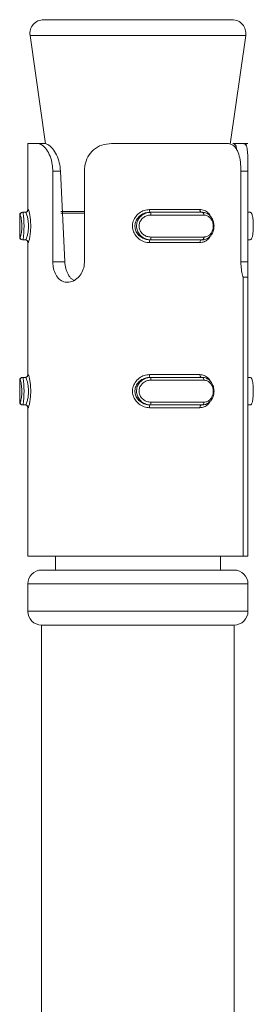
# Model space of a CAD drawing. Header units: millimetres. Extents: x -374 to 373, y -1423 to -22.
# Tile 23 of 39: x -68 to -59, y -58 to -22. Entities that reach past the tile are written whole.
import ezdxf

# ---------------------------------------------------------------- set-up
doc = ezdxf.new("R2010")
doc.units = ezdxf.units.MM

msp = doc.modelspace()

# ---------------------------------------------------------------- linework, layer by layer
at = {"color": 7, "linetype": 'Continuous', "lineweight": 15}
for p, q in [((-66.786, -22.321), (-59.989, -22.321)), ((-59.989, -22.321), (-59.939, -22.321)), ((-67.281, -22.891), (-66.718, -26.83)), ((-60.009, -26.845), (-59.444, -22.891)), ((-67.363, -26.821), (-67.363, -29.221)), ((-67.363, -26.821), (-67.011, -26.821)), ((-67.011, -26.821), (-66.753, -26.821)), ((-66.753, -26.821), (-66.72, -26.821)), ((-64.324, -26.821), (-60.118, -26.821)), ((-59.519, -26.821), (-59.915, -26.821)), ((-59.394, -26.821), (-59.519, -26.821)), ((-59.394, -26.821), (-59.363, -26.821)), ((-66.456, -31.115), (-66.456, -27.821)), ((-66.176, -27.821), (-66.021, -31.115)), ((-65.304, -27.821), (-65.304, -31.115)), ((-59.62, -31.115), (-59.62, -27.821)), ((-59.363, -31.238), (-59.363, -27.718)), ((-59.363, -27.821), (-59.363, -31.115)), ((-67.558, -29.321), (-67.543, -29.321)), ((-67.451, -29.321), (-67.543, -29.321)), ((-62.931, -29.321), (-62.899, -29.321)), ((-62.899, -29.321), (-61.022, -29.321)), ((-59.363, -29.321), (-59.28, -29.321)), ((-67.658, -29.421), (-67.658, -30.221)), ((-67.543, -30.321), (-67.558, -30.321)), ((-67.451, -30.321), (-67.543, -30.321)), ((-62.931, -30.321), (-62.899, -30.321)), ((-61.022, -30.321), (-62.899, -30.321)), ((-59.363, -30.321), (-59.28, -30.321)), ((-67.363, -30.421), (-67.363, -35.221)), ((-59.363, -41.821), (-59.363, -31.406)), ((-59.538, -41.821), (-59.538, -31.674)), ((-59.538, -31.674), (-59.367, -31.674)), ((-59.367, -31.674), (-59.367, -41.821)), ((-67.658, -35.421), (-67.658, -36.221)), ((-67.558, -35.321), (-67.543, -35.321)), ((-67.451, -35.321), (-67.543, -35.321)), ((-62.931, -35.321), (-62.899, -35.321)), ((-62.899, -35.321), (-61.022, -35.321)), ((-59.363, -35.321), (-59.28, -35.321)), ((-67.543, -36.321), (-67.558, -36.321)), ((-67.451, -36.321), (-67.543, -36.321)), ((-67.363, -36.421), (-67.363, -41.821)), ((-62.931, -36.321), (-62.899, -36.321)), ((-61.022, -36.321), (-62.899, -36.321)), ((-59.363, -36.321), (-59.28, -36.321)), ((-67.363, -41.821), (-59.538, -41.821)), ((-66.363, -41.821), (-66.363, -42.321)), ((-60.363, -42.321), (-60.363, -41.821)), ((-59.367, -41.821), (-59.538, -41.821)), ((-59.367, -41.821), (-59.363, -41.821)), ((-66.863, -42.321), (-59.914, -42.321)), ((-59.914, -42.321), (-59.863, -42.321)), ((-67.363, -42.821), (-67.363, -43.821)), ((-59.363, -43.821), (-59.363, -42.821)), ((-66.863, -44.321), (-66.863, -59.321)), ((-66.863, -44.321), (-59.914, -44.321)), ((-59.914, -44.321), (-59.863, -44.321)), ((-59.863, -59.321), (-59.863, -44.321))]:
    msp.add_line(p, q, dxfattribs=at)
at = {"color": 7, "linetype": 'Continuous', "lineweight": 0}
for p, q in [((-59.444, -22.891), (-67.281, -22.891)), ((-66.456, -27.821), (-66.176, -27.821)), ((-59.363, -27.821), (-59.62, -27.821)), ((-67.363, -29.221), (-67.351, -29.221)), ((-66.158, -29.286), (-65.304, -29.286)), ((-62.942, -29.221), (-61.11, -29.221)), ((-67.643, -29.421), (-67.658, -29.421)), ((-65.304, -29.356), (-66.16, -29.356)), ((-60.964, -29.421), (-62.89, -29.421)), ((-67.658, -30.221), (-67.643, -30.221)), ((-62.89, -30.221), (-60.964, -30.221)), ((-67.351, -30.421), (-67.363, -30.421)), ((-61.11, -30.421), (-62.942, -30.421)), ((-66.456, -31.115), (-66.021, -31.115)), ((-59.363, -31.115), (-59.62, -31.115)), ((-67.643, -35.421), (-67.658, -35.421)), ((-67.363, -35.221), (-67.351, -35.221)), ((-62.942, -35.221), (-61.11, -35.221)), ((-60.964, -35.421), (-62.89, -35.421)), ((-67.658, -36.221), (-67.643, -36.221)), ((-67.351, -36.421), (-67.363, -36.421)), ((-61.11, -36.421), (-62.942, -36.421)), ((-62.89, -36.221), (-60.964, -36.221)), ((-59.363, -42.821), (-67.363, -42.821)), ((-67.363, -43.821), (-59.421, -43.821)), ((-59.421, -43.821), (-59.363, -43.821))]:
    msp.add_line(p, q, dxfattribs=at)
at = {"color": 7, "linetype": 'Continuous', "lineweight": 0, "flags": 128}
for points in [[(-61.11, -29.221), (-61.109, -29.24), (-61.106, -29.259), (-61.101, -29.276), (-61.094, -29.291), (-61.085, -29.304), (-61.075, -29.313), (-61.065, -29.319), (-61.054, -29.321)], [(-61.022, -29.321), (-61.01, -29.323), (-61, -29.328), (-60.99, -29.338), (-60.981, -29.35), (-60.974, -29.365), (-60.969, -29.382), (-60.965, -29.401), (-60.964, -29.421)], [(-61.054, -30.321), (-61.065, -30.323), (-61.075, -30.328), (-61.085, -30.338), (-61.094, -30.35), (-61.101, -30.365), (-61.106, -30.382), (-61.109, -30.401), (-61.11, -30.421)], [(-60.964, -30.221), (-60.965, -30.24), (-60.969, -30.259), (-60.974, -30.276), (-60.981, -30.291), (-60.99, -30.304), (-61, -30.313), (-61.01, -30.319), (-61.022, -30.321)], [(-61.11, -35.221), (-61.109, -35.24), (-61.106, -35.259), (-61.101, -35.276), (-61.094, -35.291), (-61.085, -35.304), (-61.075, -35.313), (-61.065, -35.319), (-61.054, -35.321)], [(-61.022, -35.321), (-61.01, -35.323), (-61, -35.328), (-60.99, -35.338), (-60.981, -35.35), (-60.974, -35.365), (-60.969, -35.382), (-60.965, -35.401), (-60.964, -35.421)], [(-61.054, -36.321), (-61.065, -36.323), (-61.075, -36.328), (-61.085, -36.338), (-61.094, -36.35), (-61.101, -36.365), (-61.106, -36.382), (-61.109, -36.401), (-61.11, -36.421)], [(-60.964, -36.221), (-60.965, -36.24), (-60.969, -36.259), (-60.974, -36.276), (-60.981, -36.291), (-60.99, -36.304), (-61, -36.313), (-61.01, -36.319), (-61.022, -36.321)]]:
    msp.add_lwpolyline(points, dxfattribs=at)
at = {"color": 7, "linetype": 'Continuous', "lineweight": 15, "flags": 128}
msp.add_lwpolyline([(-60.986, -35.328), (-60.989, -35.327), (-61.054, -35.321), (-61.054, -35.321), (-61.054, -35.321)], dxfattribs=at)
at = {"color": 7, "linetype": 'Continuous', "lineweight": 15}
for centre, radius, start, end in [((-66.786, -22.821), 0.5, 90, 188.1301), ((-59.939, -22.821), 0.5, 351.8699, 90), ((-67.558, -29.421), 0.1, 90, 180), ((-67.463, -29.221), 0.1, 270, 0), ((-67.558, -30.221), 0.1, 180, 270), ((-67.463, -30.421), 0.1, 0, 90), ((-67.558, -35.421), 0.1, 90, 180), ((-67.463, -35.221), 0.1, 270, 0), ((-67.558, -36.221), 0.1, 180, 270), ((-67.463, -36.421), 0.1, 0, 90), ((-66.863, -42.821), 0.5, 90, 180), ((-59.863, -42.821), 0.5, 0, 90), ((-66.863, -43.821), 0.5, 180, 270), ((-59.863, -43.821), 0.5, 270, 0)]:
    msp.add_arc(centre, radius, start, end, dxfattribs=at)
at = {"color": 7, "linetype": 'Continuous', "lineweight": 0}
for centre, radius, start, end in [((-67.543, -29.421), 0.0998, 90.1174, 180.105), ((-67.451, -29.221), 0.0999, 270.0771, 0.081), ((-62.696, -29.245), 0.247, 174.2448, 197.7585), ((-63.168, -29.396), 0.279, 354.899, 15.6492), ((-67.543, -30.221), 0.0998, 179.8865, 269.8911), ((-67.451, -30.421), 0.0999, 359.9208, 89.9168), ((-62.696, -30.396), 0.247, 162.2446, 185.7529), ((-63.167, -30.245), 0.279, 344.3471, 5.1048), ((-67.543, -35.42), 0.0998, 90.1089, 180.1135), ((-67.451, -35.221), 0.0999, 270.0832, 0.0792), ((-62.696, -35.245), 0.247, 174.2471, 197.7554), ((-63.167, -35.396), 0.279, 354.8952, 15.6529), ((-67.543, -36.221), 0.0998, 179.895, 269.8826), ((-67.451, -36.421), 0.0999, 359.919, 89.9229), ((-62.696, -36.396), 0.247, 162.2415, 185.7552), ((-63.168, -36.245), 0.279, 344.3508, 5.101)]:
    msp.add_arc(centre, radius, start, end, dxfattribs=at)
at = {"color": 7, "linetype": 'Continuous', "lineweight": 15}
for points, knots in [([(-66.456, -27.821), (-66.459, -27.741), (-66.468, -27.552), (-66.547, -27.273), (-66.681, -27.026), (-66.84, -26.866), (-66.951, -26.822), (-67.004, -26.821), (-67.011, -26.821)], [0, 0, 0, 0, 0.147077, 0.351355, 0.555297, 0.760036, 0.971374, 1, 1, 1, 1]), ([(-66.753, -26.821), (-66.717, -26.827), (-66.631, -26.841), (-66.468, -26.978), (-66.314, -27.222), (-66.207, -27.513), (-66.186, -27.72), (-66.176, -27.821)], [0, 0, 0, 0, 0.173197, 0.407727, 0.615899, 0.813566, 1, 1, 1, 1]), ([(-64.324, -26.821), (-64.442, -26.831), (-64.679, -26.853), (-64.98, -27.031), (-65.19, -27.294), (-65.291, -27.573), (-65.3, -27.752), (-65.304, -27.821)], [0, 0, 0, 0, 0.227113, 0.454904, 0.667249, 0.872122, 1, 1, 1, 1]), ([(-59.62, -27.821), (-59.623, -27.71), (-59.631, -27.49), (-59.694, -27.196), (-59.799, -26.973), (-59.944, -26.842), (-60.062, -26.827), (-60.118, -26.821)], [0, 0, 0, 0, 0.204181, 0.408374, 0.612327, 0.818131, 1, 1, 1, 1]), ([(-59.775, -27.053), (-59.776, -27.033), (-59.781, -26.938), (-59.822, -26.848), (-59.884, -26.83), (-59.915, -26.821)], [0, 0, 0, 0, 0.11734, 0.555187, 1, 1, 1, 1]), ([(-59.519, -26.821), (-59.489, -26.831), (-59.427, -26.853), (-59.383, -27.031), (-59.366, -27.294), (-59.363, -27.573), (-59.363, -27.752), (-59.363, -27.821)], [0, 0, 0, 0, 0.227112, 0.454904, 0.667249, 0.872122, 1, 1, 1, 1]), ([(-59.394, -26.821), (-59.411, -26.821), (-59.429, -26.82), (-59.457, -26.88), (-59.457, -26.881)], [0, 0, 0, 0, 0.981215, 1, 1, 1, 1]), ([(-67.451, -30.321), (-67.451, -30.321), (-67.444, -30.321), (-67.427, -30.303), (-67.394, -30.224), (-67.361, -30.093), (-67.339, -29.931), (-67.337, -29.763), (-67.351, -29.608), (-67.378, -29.475), (-67.41, -29.373), (-67.436, -29.327), (-67.448, -29.321), (-67.451, -29.321), (-67.451, -29.321)], [0, 0, 0, 0, 0.000037, 0.10113, 0.213606, 0.327131, 0.435871, 0.53619, 0.632078, 0.730791, 0.836856, 0.949309, 0.999963, 1, 1, 1, 1]), ([(-62.931, -29.321), (-62.931, -29.321), (-62.986, -29.321), (-63.102, -29.338), (-63.263, -29.418), (-63.394, -29.548), (-63.467, -29.71), (-63.476, -29.879), (-63.427, -30.034), (-63.329, -30.167), (-63.188, -30.269), (-63.047, -30.314), (-62.959, -30.321), (-62.931, -30.321), (-62.931, -30.321)], [0, 0, 0, 0, 0.000037, 0.101129, 0.213604, 0.327135, 0.435875, 0.536193, 0.632076, 0.730794, 0.836859, 0.949309, 0.999963, 1, 1, 1, 1]), ([(-61.022, -29.321), (-61.022, -29.321), (-60.972, -29.321), (-60.871, -29.341), (-60.741, -29.43), (-60.645, -29.566), (-60.596, -29.729), (-60.594, -29.896), (-60.635, -30.05), (-60.715, -30.181), (-60.83, -30.279), (-60.939, -30.316), (-61.005, -30.321), (-61.022, -30.321), (-61.022, -30.321)], [0, 0, 0, 0, 0.000039, 0.112217, 0.22449, 0.337099, 0.445586, 0.547544, 0.646168, 0.746789, 0.852427, 0.96325, 0.999961, 1, 1, 1, 1]), ([(-59.28, -30.321), (-59.28, -30.321), (-59.265, -30.321), (-59.235, -30.3), (-59.202, -30.211), (-59.18, -30.075), (-59.169, -29.912), (-59.169, -29.745), (-59.178, -29.591), (-59.196, -29.46), (-59.225, -29.363), (-59.255, -29.325), (-59.275, -29.321), (-59.28, -29.321), (-59.28, -29.321)], [0, 0, 0, 0, 0.000039, 0.112219, 0.224488, 0.3371, 0.445584, 0.547542, 0.646166, 0.746786, 0.852424, 0.963252, 0.999961, 1, 1, 1, 1]), ([(-65.304, -31.115), (-65.307, -31.168), (-65.315, -31.304), (-65.39, -31.511), (-65.533, -31.703), (-65.717, -31.831), (-65.916, -31.879), (-66.105, -31.841), (-66.264, -31.723), (-66.381, -31.538), (-66.446, -31.324), (-66.453, -31.177), (-66.456, -31.115)], [0, 0, 0, 0, 0.067543, 0.17285, 0.279381, 0.387326, 0.494686, 0.600406, 0.705956, 0.81303, 0.921039, 1, 1, 1, 1]), ([(-66.021, -31.115), (-66.012, -31.198), (-65.995, -31.363), (-65.905, -31.581), (-65.8, -31.734), (-65.714, -31.778), (-65.685, -31.793)], [0, 0, 0, 0, 0.283689, 0.567532, 0.853863, 1, 1, 1, 1]), ([(-59.538, -31.674), (-59.54, -31.667), (-59.561, -31.603), (-59.596, -31.455), (-59.618, -31.26), (-59.619, -31.145), (-59.62, -31.115)], [0, 0, 0, 0, 0.050271, 0.452077, 0.854481, 1, 1, 1, 1]), ([(-59.363, -31.115), (-59.363, -31.198), (-59.363, -31.365), (-59.362, -31.554), (-59.366, -31.643), (-59.367, -31.674)], [0, 0, 0, 0, 0.395921, 0.7916845, 1, 1, 1, 1]), ([(-67.451, -36.321), (-67.451, -36.321), (-67.444, -36.321), (-67.427, -36.303), (-67.394, -36.224), (-67.361, -36.093), (-67.339, -35.931), (-67.337, -35.763), (-67.351, -35.608), (-67.378, -35.475), (-67.41, -35.373), (-67.436, -35.327), (-67.448, -35.321), (-67.451, -35.321), (-67.451, -35.321)], [0, 0, 0, 0, 0.000037, 0.10113, 0.213606, 0.327134, 0.435875, 0.536193, 0.632077, 0.730794, 0.836856, 0.949309, 0.999963, 1, 1, 1, 1]), ([(-62.931, -35.321), (-62.931, -35.321), (-62.986, -35.321), (-63.102, -35.338), (-63.263, -35.418), (-63.394, -35.548), (-63.467, -35.71), (-63.476, -35.879), (-63.427, -36.034), (-63.329, -36.167), (-63.188, -36.269), (-63.047, -36.314), (-62.959, -36.321), (-62.931, -36.321), (-62.931, -36.321)], [0, 0, 0, 0, 0.000037, 0.101129, 0.213604, 0.327132, 0.435871, 0.53619, 0.632077, 0.730791, 0.836859, 0.949309, 0.999963, 1, 1, 1, 1]), ([(-61.022, -35.321), (-61.022, -35.321), (-60.972, -35.321), (-60.871, -35.341), (-60.741, -35.43), (-60.645, -35.566), (-60.596, -35.729), (-60.594, -35.896), (-60.635, -36.05), (-60.715, -36.181), (-60.83, -36.279), (-60.939, -36.316), (-61.005, -36.321), (-61.022, -36.321), (-61.022, -36.321)], [0, 0, 0, 0, 0.000039, 0.112218, 0.224488, 0.3371, 0.445584, 0.547542, 0.646166, 0.746787, 0.852426, 0.96325, 0.999961, 1, 1, 1, 1]), ([(-59.28, -36.321), (-59.28, -36.321), (-59.265, -36.321), (-59.235, -36.3), (-59.202, -36.211), (-59.18, -36.075), (-59.169, -35.912), (-59.169, -35.745), (-59.178, -35.591), (-59.196, -35.46), (-59.225, -35.363), (-59.255, -35.325), (-59.275, -35.321), (-59.28, -35.321), (-59.28, -35.321)], [0, 0, 0, 0, 0.000039, 0.112219, 0.22449, 0.337099, 0.445587, 0.547545, 0.646168, 0.746788, 0.852426, 0.963252, 0.999961, 1, 1, 1, 1])]:
    msp.add_open_spline(points, degree=3, knots=knots, dxfattribs=at)
at = {"color": 7, "linetype": 'Continuous', "lineweight": 0}
for points, knots in [([(-67.543, -29.321), (-67.543, -29.321), (-67.536, -29.321), (-67.537, -29.341), (-67.521, -29.43), (-67.509, -29.566), (-67.501, -29.729), (-67.501, -29.896), (-67.507, -30.05), (-67.518, -30.181), (-67.53, -30.279), (-67.542, -30.316), (-67.541, -30.321), (-67.543, -30.321), (-67.543, -30.321)], [0, 0, 0, 0, 0.0000378, 0.1122158, 0.2244881, 0.3370978, 0.4455863, 0.5475445, 0.6461682, 0.7467897, 0.8524274, 0.9632519, 0.9999622, 1, 1, 1, 1]), ([(-67.351, -29.221), (-67.349, -29.222), (-67.34, -29.227), (-67.32, -29.284), (-67.292, -29.406), (-67.269, -29.566), (-67.256, -29.752), (-67.259, -29.952), (-67.277, -30.147), (-67.306, -30.303), (-67.334, -30.403), (-67.346, -30.415), (-67.351, -30.421)], [0, 0, 0, 0, 0.049966, 0.160719, 0.26597, 0.36526, 0.462973, 0.565669, 0.67602, 0.789422, 0.900467, 1, 1, 1, 1]), ([(-62.942, -30.421), (-62.973, -30.419), (-63.075, -30.414), (-63.238, -30.357), (-63.399, -30.235), (-63.51, -30.075), (-63.566, -29.89), (-63.556, -29.689), (-63.473, -29.495), (-63.324, -29.338), (-63.138, -29.239), (-63.005, -29.226), (-62.942, -29.221)], [0, 0, 0, 0, 0.049968, 0.16072, 0.26597, 0.365259, 0.462972, 0.565671, 0.676022, 0.789422, 0.900465, 1, 1, 1, 1]), ([(-62.899, -30.321), (-62.899, -30.321), (-62.958, -30.321), (-63.077, -30.3), (-63.235, -30.211), (-63.353, -30.075), (-63.414, -29.912), (-63.416, -29.745), (-63.365, -29.591), (-63.266, -29.46), (-63.126, -29.363), (-62.996, -29.325), (-62.918, -29.321), (-62.899, -29.321), (-62.899, -29.321)], [0, 0, 0, 0, 0.000038, 0.112213, 0.224486, 0.3371, 0.445584, 0.547543, 0.646166, 0.746789, 0.852425, 0.963252, 0.999962, 1, 1, 1, 1]), ([(-61.11, -29.221), (-61.084, -29.222), (-61, -29.227), (-60.872, -29.286), (-60.766, -29.379), (-60.73, -29.455), (-60.72, -29.476)], [0, 0, 0, 0, 0.164443, 0.528942, 0.875336, 1, 1, 1, 1]), ([(-67.643, -30.221), (-67.641, -30.22), (-67.635, -30.218), (-67.622, -30.187), (-67.605, -30.11), (-67.59, -30.005), (-67.582, -29.882), (-67.582, -29.747), (-67.592, -29.616), (-67.609, -29.508), (-67.628, -29.435), (-67.638, -29.425), (-67.643, -29.421)], [0, 0, 0, 0, 0.037283, 0.149824, 0.256281, 0.356424, 0.453447, 0.553207, 0.659996, 0.772418, 0.885916, 1, 1, 1, 1]), ([(-62.89, -29.421), (-62.906, -29.421), (-62.971, -29.423), (-63.079, -29.454), (-63.196, -29.532), (-63.28, -29.636), (-63.323, -29.76), (-63.322, -29.894), (-63.269, -30.025), (-63.17, -30.133), (-63.038, -30.206), (-62.939, -30.216), (-62.89, -30.221)], [0, 0, 0, 0, 0.037284, 0.149825, 0.256282, 0.356425, 0.453449, 0.55321, 0.659995, 0.772419, 0.88592, 1, 1, 1, 1]), ([(-60.964, -30.221), (-60.951, -30.22), (-60.898, -30.218), (-60.811, -30.187), (-60.719, -30.11), (-60.656, -30.005), (-60.623, -29.882), (-60.624, -29.747), (-60.663, -29.616), (-60.74, -29.508), (-60.843, -29.435), (-60.924, -29.425), (-60.964, -29.421)], [0, 0, 0, 0, 0.037281, 0.149824, 0.25628, 0.356424, 0.453447, 0.553207, 0.659996, 0.772421, 0.885917, 1, 1, 1, 1]), ([(-60.732, -30.185), (-60.757, -30.224), (-60.815, -30.317), (-60.95, -30.402), (-61.059, -30.415), (-61.11, -30.421)], [0, 0, 0, 0, 0.274675, 0.657164, 1, 1, 1, 1]), ([(-67.643, -36.221), (-67.641, -36.22), (-67.635, -36.218), (-67.622, -36.187), (-67.605, -36.11), (-67.59, -36.005), (-67.582, -35.882), (-67.582, -35.747), (-67.592, -35.616), (-67.609, -35.508), (-67.628, -35.435), (-67.638, -35.425), (-67.643, -35.421)], [0, 0, 0, 0, 0.037283, 0.149825, 0.256282, 0.356425, 0.453448, 0.553209, 0.659993, 0.772416, 0.885917, 1, 1, 1, 1]), ([(-67.543, -35.321), (-67.543, -35.321), (-67.536, -35.321), (-67.537, -35.341), (-67.521, -35.43), (-67.509, -35.566), (-67.501, -35.729), (-67.501, -35.896), (-67.507, -36.05), (-67.518, -36.181), (-67.53, -36.279), (-67.542, -36.316), (-67.541, -36.321), (-67.543, -36.321), (-67.543, -36.321)], [0, 0, 0, 0, 0.000038, 0.112216, 0.224486, 0.3371, 0.445584, 0.547542, 0.646166, 0.746788, 0.852426, 0.963252, 0.999962, 1, 1, 1, 1]), ([(-67.351, -35.221), (-67.349, -35.222), (-67.34, -35.227), (-67.32, -35.284), (-67.292, -35.406), (-67.269, -35.566), (-67.256, -35.752), (-67.259, -35.952), (-67.277, -36.147), (-67.306, -36.303), (-67.334, -36.403), (-67.346, -36.415), (-67.351, -36.421)], [0, 0, 0, 0, 0.0499664, 0.1607206, 0.2659691, 0.3652588, 0.4629718, 0.5656715, 0.6760228, 0.7894223, 0.9004671, 1, 1, 1, 1]), ([(-62.942, -36.421), (-62.973, -36.419), (-63.075, -36.414), (-63.238, -36.357), (-63.399, -36.235), (-63.51, -36.075), (-63.566, -35.89), (-63.556, -35.689), (-63.473, -35.495), (-63.324, -35.338), (-63.138, -35.239), (-63.005, -35.226), (-62.942, -35.221)], [0, 0, 0, 0, 0.049968, 0.160719, 0.265971, 0.36526, 0.462973, 0.565668, 0.676019, 0.789422, 0.900465, 1, 1, 1, 1]), ([(-62.899, -36.321), (-62.899, -36.321), (-62.958, -36.321), (-63.077, -36.3), (-63.235, -36.211), (-63.353, -36.075), (-63.414, -35.912), (-63.416, -35.745), (-63.365, -35.591), (-63.266, -35.46), (-63.126, -35.363), (-62.996, -35.325), (-62.918, -35.321), (-62.899, -35.321), (-62.899, -35.321)], [0, 0, 0, 0, 0.0000378, 0.1122132, 0.2244884, 0.3370978, 0.4455863, 0.5475447, 0.6461676, 0.7467909, 0.852427, 0.963252, 0.9999622, 1, 1, 1, 1]), ([(-62.89, -35.421), (-62.906, -35.421), (-62.971, -35.423), (-63.079, -35.454), (-63.196, -35.532), (-63.28, -35.636), (-63.323, -35.76), (-63.322, -35.894), (-63.269, -36.025), (-63.17, -36.133), (-63.038, -36.206), (-62.939, -36.216), (-62.89, -36.221)], [0, 0, 0, 0, 0.037284, 0.149824, 0.256281, 0.356424, 0.453448, 0.553208, 0.659998, 0.772422, 0.885919, 1, 1, 1, 1]), ([(-61.11, -35.221), (-61.084, -35.222), (-61, -35.227), (-60.872, -35.286), (-60.766, -35.379), (-60.73, -35.455), (-60.72, -35.476)], [0, 0, 0, 0, 0.164443, 0.528948, 0.875336, 1, 1, 1, 1]), ([(-60.964, -36.221), (-60.951, -36.22), (-60.898, -36.218), (-60.811, -36.187), (-60.719, -36.11), (-60.656, -36.005), (-60.623, -35.882), (-60.624, -35.747), (-60.663, -35.616), (-60.74, -35.508), (-60.843, -35.435), (-60.924, -35.425), (-60.964, -35.421)], [0, 0, 0, 0, 0.037282, 0.149824, 0.256281, 0.356425, 0.453449, 0.55321, 0.659993, 0.772419, 0.885917, 1, 1, 1, 1]), ([(-60.732, -36.185), (-60.757, -36.224), (-60.815, -36.317), (-60.95, -36.402), (-61.059, -36.415), (-61.11, -36.421)], [0, 0, 0, 0, 0.274668, 0.657161, 1, 1, 1, 1])]:
    msp.add_open_spline(points, degree=3, knots=knots, dxfattribs=at)

doc.saveas('drawing.dxf')
